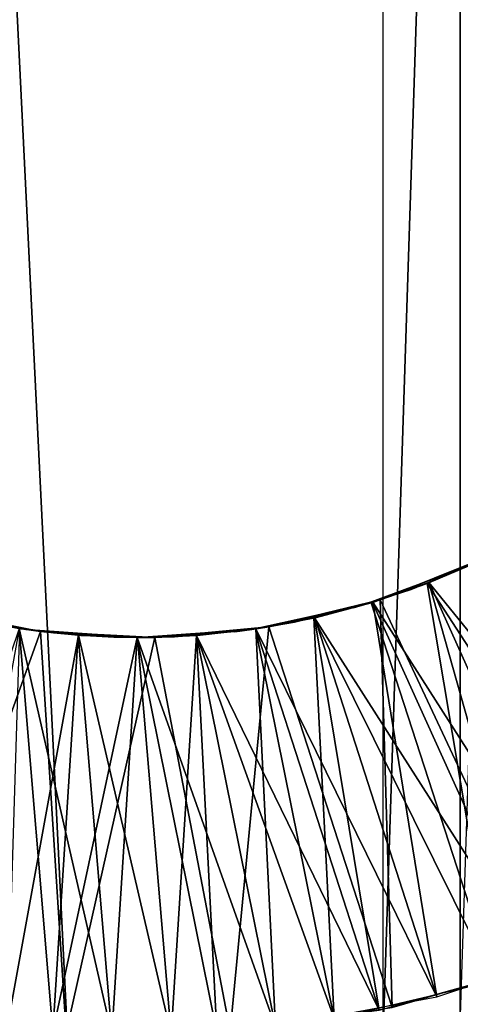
# Model space of a CAD drawing. Header units: millimetres. Extents: x -68 to 68, y 0 to 255.
# Tile 59 of 217: x 19.937 to 20.658, y 15.6 to 17.211. Entities that reach past the tile are written whole.
import ezdxf

# ---------------------------------------------------------------- set-up
doc = ezdxf.new("R2010")
doc.units = ezdxf.units.MM
doc.header["$LTSCALE"] = 41.718519
for name, color, linetype in [('6', 7, 'CONTINUOUS'), ('62', 7, 'CONTINUOUS'), ('63', 7, 'CONTINUOUS'), ('65', 7, 'CONTINUOUS')]:
    doc.layers.add(name, color=color, linetype=linetype)

msp = doc.modelspace()

# ---------------------------------------------------------------- linework, layer by layer
at = {"layer": '6', "color": 7, "linetype": 'Continuous', "true_color": 0xf5f5f5}
for points in [[(20.7666, 0.2869, 62.8613), (19.3025, 30, 64.6812), (19.2176, 0.2869, 63.352), (20.7666, 0.2869, 62.8613)], [(22.4052, 30, 63.6731), (19.3025, 30, 64.6812), (20.7666, 0.2869, 62.8613), (22.4052, 30, 63.6731)]]:
    msp.add_3dface(points, dxfattribs=at)
at = {"layer": '62', "linetype": 'Continuous'}
for points in [[(20.5266, 16.2615, -76.6997), (20.7008, 16.3313, -76.6537), (20.6048, 16.2892, -75.0277), (20.5266, 16.2615, -76.6997)], [(20.5266, 16.2615, -77.048), (20.6924, 16.3272, -78.656), (20.7008, 16.3313, -77.002), (20.5266, 16.2615, -77.048)], [(20.6033, 16.2886, -78.6798), (20.6924, 16.3272, -78.656), (20.5266, 16.2615, -77.048), (20.6033, 16.2886, -78.6798)], [(20.6033, 16.2886, -79.0281), (20.6068, 16.29, -80.6788), (20.6924, 16.3272, -79.0043), (20.6033, 16.2886, -79.0281)], [(20.6048, 16.2892, -75.0277), (20.7008, 16.3313, -76.6537), (20.6938, 16.3279, -75.0039), (20.6048, 16.2892, -75.0277)], [(20.6048, 16.2892, -74.6794), (20.6938, 16.3279, -74.6556), (20.6061, 16.2897, -73.0274), (20.6048, 16.2892, -74.6794)], [(20.6056, 16.2895, -86.6791), (20.6947, 16.3283, -86.6553), (20.6062, 16.2898, -85.0273), (20.6056, 16.2895, -86.6791)], [(20.6056, 16.2895, -87.0275), (20.6083, 16.2906, -88.6784), (20.6947, 16.3283, -87.0037), (20.6056, 16.2895, -87.0275)], [(20.6058, 16.2896, -90.6791), (20.6946, 16.3283, -90.6554), (20.6083, 16.2906, -89.0268), (20.6058, 16.2896, -90.6791)], [(20.6058, 16.2896, -91.0274), (20.6059, 16.2896, -92.6791), (20.6946, 16.3283, -91.0037), (20.6058, 16.2896, -91.0274)], [(20.6059, 16.2896, -92.6791), (20.6947, 16.3283, -92.6553), (20.6946, 16.3283, -91.0037), (20.6059, 16.2896, -92.6791)], [(20.6059, 16.2896, -93.0274), (20.6067, 16.2899, -94.6789), (20.6947, 16.3283, -93.0037), (20.6059, 16.2896, -93.0274)], [(20.6061, 16.2897, -72.679), (20.6951, 16.3285, -72.6552), (20.6074, 16.2902, -71.027), (20.6061, 16.2897, -72.679)], [(20.6061, 16.2897, -73.0274), (20.6938, 16.3279, -74.6556), (20.6951, 16.3285, -73.0036), (20.6061, 16.2897, -73.0274)], [(20.6062, 16.2898, -84.679), (20.6955, 16.3287, -84.6551), (20.6063, 16.2898, -83.0273), (20.6062, 16.2898, -84.679)], [(20.6062, 16.2898, -85.0273), (20.6947, 16.3283, -86.6553), (20.6955, 16.3287, -85.0035), (20.6062, 16.2898, -85.0273)], [(20.6063, 16.2898, -82.679), (20.6956, 16.3287, -82.6551), (20.6068, 16.29, -81.0272), (20.6063, 16.2898, -82.679)], [(20.6063, 16.2898, -83.0273), (20.6955, 16.3287, -84.6551), (20.6956, 16.3287, -83.0034), (20.6063, 16.2898, -83.0273)], [(20.6067, 16.2899, -94.6789), (20.6954, 16.3287, -94.6551), (20.6947, 16.3283, -93.0037), (20.6067, 16.2899, -94.6789)], [(20.6068, 16.29, -80.6788), (20.6963, 16.3291, -80.6549), (20.6924, 16.3272, -79.0043), (20.6068, 16.29, -80.6788)], [(20.6068, 16.29, -81.0272), (20.6956, 16.3287, -82.6551), (20.6963, 16.3291, -81.0032), (20.6068, 16.29, -81.0272)], [(20.6074, 16.2902, -70.6787), (20.6963, 16.3291, -70.6549), (20.6716, 16.3175, -69.1463), (20.6074, 16.2902, -70.6787)], [(20.6074, 16.2902, -71.027), (20.6951, 16.3285, -72.6552), (20.6963, 16.3291, -71.0032), (20.6074, 16.2902, -71.027)], [(20.6083, 16.2906, -88.6784), (20.6972, 16.3295, -88.6547), (20.6947, 16.3283, -87.0037), (20.6083, 16.2906, -88.6784)], [(20.6083, 16.2906, -89.0268), (20.6946, 16.3283, -90.6554), (20.6972, 16.3295, -89.003), (20.6083, 16.2906, -89.0268)], [(20.4978, 16.2527, -69.1463), (20.6074, 16.2902, -70.6787), (20.6716, 16.3175, -69.1463), (20.4978, 16.2527, -69.1463)], [(20.6716, 16.3175, -96.0063), (20.5773, 16.2788, -95.0349), (20.4978, 16.2527, -96.0063), (20.6716, 16.3175, -96.0063)], [(20.6691, 16.3164, -95.0106), (20.5773, 16.2788, -95.0349), (20.6716, 16.3175, -96.0063), (20.6691, 16.3164, -95.0106)], [(20.5158, 16.2581, -70.7025), (20.6074, 16.2902, -70.6787), (20.4978, 16.2527, -69.1463), (20.5158, 16.2581, -70.7025)], [(20.5116, 16.2568, -78.7035), (20.6033, 16.2886, -78.6798), (20.5266, 16.2615, -77.048), (20.5116, 16.2568, -78.7035)], [(20.5116, 16.2568, -79.0519), (20.5143, 16.2576, -80.7028), (20.6033, 16.2886, -79.0281), (20.5116, 16.2568, -79.0519)], [(20.5131, 16.2573, -74.7031), (20.6048, 16.2892, -74.6794), (20.5145, 16.2577, -73.0511), (20.5131, 16.2573, -74.7031)], [(20.5131, 16.2573, -75.0515), (20.5266, 16.2615, -76.6997), (20.6048, 16.2892, -75.0277), (20.5131, 16.2573, -75.0515)], [(20.5135, 16.2574, -86.703), (20.6056, 16.2895, -86.6791), (20.5139, 16.2575, -85.0513), (20.5135, 16.2574, -86.703)], [(20.5135, 16.2574, -87.0514), (20.5164, 16.2583, -88.7023), (20.6056, 16.2895, -87.0275), (20.5135, 16.2574, -87.0514)], [(20.5139, 16.2575, -84.7029), (20.6062, 16.2898, -84.679), (20.514, 16.2575, -83.0512), (20.5139, 16.2575, -84.7029)], [(20.5139, 16.2575, -85.0513), (20.6056, 16.2895, -86.6791), (20.6062, 16.2898, -85.0273), (20.5139, 16.2575, -85.0513)], [(20.514, 16.2575, -82.7029), (20.6063, 16.2898, -82.679), (20.5143, 16.2576, -81.0512), (20.514, 16.2575, -82.7029)], [(20.514, 16.2575, -83.0512), (20.6062, 16.2898, -84.679), (20.6063, 16.2898, -83.0273), (20.514, 16.2575, -83.0512)], [(20.5141, 16.2576, -90.7029), (20.6058, 16.2896, -90.6791), (20.5164, 16.2583, -89.0506), (20.5141, 16.2576, -90.7029)], [(20.5141, 16.2576, -91.0512), (20.5142, 16.2576, -92.7029), (20.6058, 16.2896, -91.0274), (20.5141, 16.2576, -91.0512)], [(20.5142, 16.2576, -92.7029), (20.6059, 16.2896, -92.6791), (20.6058, 16.2896, -91.0274), (20.5142, 16.2576, -92.7029)], [(20.5142, 16.2576, -93.0512), (20.5151, 16.2579, -94.7026), (20.6059, 16.2896, -93.0274), (20.5142, 16.2576, -93.0512)], [(20.5143, 16.2576, -80.7028), (20.6068, 16.29, -80.6788), (20.6033, 16.2886, -79.0281), (20.5143, 16.2576, -80.7028)], [(20.5143, 16.2576, -81.0512), (20.6063, 16.2898, -82.679), (20.6068, 16.29, -81.0272), (20.5143, 16.2576, -81.0512)], [(20.5145, 16.2577, -72.7028), (20.6061, 16.2897, -72.679), (20.5158, 16.2581, -71.0508), (20.5145, 16.2577, -72.7028)], [(20.5145, 16.2577, -73.0511), (20.6048, 16.2892, -74.6794), (20.6061, 16.2897, -73.0274), (20.5145, 16.2577, -73.0511)], [(20.5151, 16.2579, -94.7026), (20.6067, 16.2899, -94.6789), (20.6059, 16.2896, -93.0274), (20.5151, 16.2579, -94.7026)], [(20.5158, 16.2581, -71.0508), (20.6061, 16.2897, -72.679), (20.6074, 16.2902, -71.027), (20.5158, 16.2581, -71.0508)], [(20.5164, 16.2583, -88.7023), (20.6083, 16.2906, -88.6784), (20.6056, 16.2895, -87.0275), (20.5164, 16.2583, -88.7023)], [(20.5164, 16.2583, -89.0506), (20.6058, 16.2896, -90.6791), (20.6083, 16.2906, -89.0268), (20.5164, 16.2583, -89.0506)], [(20.5773, 16.2788, -95.0349), (20.483, 16.2484, -95.0592), (20.4978, 16.2527, -96.0063), (20.5773, 16.2788, -95.0349)], [(20.3445, 16.2176, -76.7456), (20.5266, 16.2615, -76.6997), (20.4195, 16.2323, -75.0752), (20.3445, 16.2176, -76.7456)], [(20.3445, 16.2176, -77.0939), (20.5116, 16.2568, -78.7035), (20.5266, 16.2615, -77.048), (20.3445, 16.2176, -77.0939)], [(20.418, 16.232, -78.7272), (20.5116, 16.2568, -78.7035), (20.3445, 16.2176, -77.0939), (20.418, 16.232, -78.7272)], [(20.418, 16.232, -79.0756), (20.4194, 16.2323, -80.7269), (20.5116, 16.2568, -79.0519), (20.418, 16.232, -79.0756)], [(20.419, 16.2322, -86.727), (20.5135, 16.2574, -86.703), (20.4192, 16.2322, -85.0753), (20.419, 16.2322, -86.727)], [(20.419, 16.2322, -87.0753), (20.4219, 16.2328, -88.7263), (20.5135, 16.2574, -87.0514), (20.419, 16.2322, -87.0753)], [(20.4192, 16.2322, -82.7269), (20.514, 16.2575, -82.7029), (20.4194, 16.2323, -81.0752), (20.4192, 16.2322, -82.7269)], [(20.4192, 16.2322, -84.7269), (20.5139, 16.2575, -84.7029), (20.4192, 16.2322, -83.0753), (20.4192, 16.2322, -84.7269)], [(20.4192, 16.2322, -83.0753), (20.5139, 16.2575, -84.7029), (20.514, 16.2575, -83.0512), (20.4192, 16.2322, -83.0753)], [(20.4192, 16.2322, -85.0753), (20.5135, 16.2574, -86.703), (20.5139, 16.2575, -85.0513), (20.4192, 16.2322, -85.0753)], [(20.4194, 16.2323, -80.7269), (20.5143, 16.2576, -80.7028), (20.5116, 16.2568, -79.0519), (20.4194, 16.2323, -80.7269)], [(20.4194, 16.2323, -81.0752), (20.514, 16.2575, -82.7029), (20.5143, 16.2576, -81.0512), (20.4194, 16.2323, -81.0752)], [(20.4195, 16.2323, -75.0752), (20.5266, 16.2615, -76.6997), (20.5131, 16.2573, -75.0515), (20.4195, 16.2323, -75.0752)], [(20.4195, 16.2323, -74.7269), (20.5131, 16.2573, -74.7031), (20.4209, 16.2326, -73.0748), (20.4195, 16.2323, -74.7269)], [(20.4198, 16.2324, -90.7268), (20.5141, 16.2576, -90.7029), (20.4219, 16.2328, -89.0746), (20.4198, 16.2324, -90.7268)], [(20.4198, 16.2324, -91.0751), (20.42, 16.2324, -92.7267), (20.5141, 16.2576, -91.0512), (20.4198, 16.2324, -91.0751)], [(20.42, 16.2324, -92.7267), (20.5142, 16.2576, -92.7029), (20.5141, 16.2576, -91.0512), (20.42, 16.2324, -92.7267)], [(20.42, 16.2324, -93.0751), (20.4211, 16.2327, -94.7265), (20.5142, 16.2576, -93.0512), (20.42, 16.2324, -93.0751)], [(20.4209, 16.2326, -72.7265), (20.5145, 16.2577, -72.7028), (20.4223, 16.2329, -71.0745), (20.4209, 16.2326, -72.7265)], [(20.4209, 16.2326, -73.0748), (20.5131, 16.2573, -74.7031), (20.5145, 16.2577, -73.0511), (20.4209, 16.2326, -73.0748)], [(20.4211, 16.2327, -94.7265), (20.5151, 16.2579, -94.7026), (20.5142, 16.2576, -93.0512), (20.4211, 16.2327, -94.7265)], [(20.4219, 16.2328, -88.7263), (20.5164, 16.2583, -88.7023), (20.5135, 16.2574, -87.0514), (20.4219, 16.2328, -88.7263)], [(20.4219, 16.2328, -89.0746), (20.5141, 16.2576, -90.7029), (20.5164, 16.2583, -89.0506), (20.4219, 16.2328, -89.0746)], [(20.4223, 16.2329, -70.7262), (20.5158, 16.2581, -70.7025), (20.4978, 16.2527, -69.1463), (20.4223, 16.2329, -70.7262)], [(20.4223, 16.2329, -71.0745), (20.5145, 16.2577, -72.7028), (20.5158, 16.2581, -71.0508), (20.4223, 16.2329, -71.0745)], [(19.8433, 16.2324, -70.8691), (19.9396, 16.2142, -70.8451), (19.7658, 16.2525, -69.2371), (19.8433, 16.2324, -70.8691)], [(19.7658, 16.2525, -69.2371), (19.9396, 16.2142, -70.8451), (19.9468, 16.2132, -69.1917), (19.7658, 16.2525, -69.2371)], [(19.7855, 16.2469, -76.8837), (19.9705, 16.21, -76.8375), (19.8417, 16.2327, -75.2179), (19.7855, 16.2469, -76.8837)], [(19.7855, 16.2469, -77.2321), (19.9363, 16.2147, -78.8459), (19.9705, 16.21, -77.1858), (19.7855, 16.2469, -77.2321)], [(20.3165, 16.2132, -69.1463), (20.4223, 16.2329, -70.7262), (20.4978, 16.2527, -69.1463), (20.3165, 16.2132, -69.1463)], [(20.4978, 16.2527, -96.0063), (20.3865, 16.2253, -95.0835), (20.3165, 16.2132, -96.0063), (20.4978, 16.2527, -96.0063)], [(20.483, 16.2484, -95.0592), (20.3865, 16.2253, -95.0835), (20.4978, 16.2527, -96.0063), (20.483, 16.2484, -95.0592)], [(19.8413, 16.2328, -96.0063), (19.9371, 16.2146, -96.0063), (19.8936, 16.222, -95.2049), (19.8413, 16.2328, -96.0063)], [(19.8416, 16.2327, -90.8696), (19.9368, 16.2147, -90.8458), (19.8429, 16.2324, -89.2176), (19.8416, 16.2327, -90.8696)], [(19.8416, 16.2327, -91.2179), (19.8417, 16.2327, -92.8695), (19.9368, 16.2147, -91.1942), (19.8416, 16.2327, -91.2179)], [(19.8417, 16.2327, -74.8695), (19.9375, 16.2146, -74.8456), (19.8425, 16.2325, -73.2177), (19.8417, 16.2327, -74.8695)], [(19.8417, 16.2327, -75.2179), (19.9705, 16.21, -76.8375), (19.9375, 16.2146, -75.194), (19.8417, 16.2327, -75.2179)], [(19.8417, 16.2327, -92.8695), (19.937, 16.2146, -92.8458), (19.9368, 16.2147, -91.1942), (19.8417, 16.2327, -92.8695)], [(19.8417, 16.2327, -93.2179), (19.8428, 16.2325, -94.8692), (19.937, 16.2146, -93.1941), (19.8417, 16.2327, -93.2179)], [(19.8425, 16.2325, -72.8693), (19.9386, 16.2144, -72.8454), (19.8433, 16.2324, -71.2175), (19.8425, 16.2325, -72.8693)], [(19.8425, 16.2325, -73.2177), (19.9375, 16.2146, -74.8456), (19.9386, 16.2144, -73.1937), (19.8425, 16.2325, -73.2177)], [(19.8428, 16.2325, -94.8692), (19.9382, 16.2145, -94.8455), (19.937, 16.2146, -93.1941), (19.8428, 16.2325, -94.8692)], [(19.8429, 16.2324, -88.8692), (19.9383, 16.2144, -88.8455), (19.9358, 16.2148, -87.1944), (19.8429, 16.2324, -88.8692)], [(19.8429, 16.2324, -89.2176), (19.9368, 16.2147, -90.8458), (19.9383, 16.2144, -89.1938), (19.8429, 16.2324, -89.2176)], [(19.8433, 16.2324, -71.2175), (19.9386, 16.2144, -72.8454), (19.9396, 16.2142, -71.1935), (19.8433, 16.2324, -71.2175)], [(20.3865, 16.2253, -95.0835), (20.2886, 16.2095, -95.1077), (20.3165, 16.2132, -96.0063), (20.3865, 16.2253, -95.0835)], [(20.327, 16.2148, -70.7499), (20.4223, 16.2329, -70.7262), (20.3165, 16.2132, -69.1463), (20.327, 16.2148, -70.7499)], [(20.3227, 16.2141, -78.751), (20.418, 16.232, -78.7272), (20.3445, 16.2176, -77.0939), (20.3227, 16.2141, -78.751)], [(20.3227, 16.2141, -79.0993), (20.3231, 16.2142, -80.7509), (20.418, 16.232, -79.0756), (20.3227, 16.2141, -79.0993)], [(20.3228, 16.2142, -86.751), (20.419, 16.2322, -86.727), (20.3229, 16.2142, -85.0993), (20.3228, 16.2142, -86.751)], [(20.3228, 16.2142, -87.0993), (20.3258, 16.2146, -88.7502), (20.419, 16.2322, -87.0753), (20.3228, 16.2142, -87.0993)], [(20.3229, 16.2142, -82.7509), (20.4192, 16.2322, -82.7269), (20.3231, 16.2142, -81.0992), (20.3229, 16.2142, -82.7509)], [(20.3229, 16.2142, -84.7509), (20.4192, 16.2322, -84.7269), (20.3229, 16.2142, -83.0993), (20.3229, 16.2142, -84.7509)], [(20.3229, 16.2142, -83.0993), (20.4192, 16.2322, -84.7269), (20.4192, 16.2322, -83.0753), (20.3229, 16.2142, -83.0993)], [(20.3229, 16.2142, -85.0993), (20.419, 16.2322, -86.727), (20.4192, 16.2322, -85.0753), (20.3229, 16.2142, -85.0993)], [(20.3231, 16.2142, -80.7509), (20.4194, 16.2323, -80.7269), (20.418, 16.232, -79.0756), (20.3231, 16.2142, -80.7509)], [(20.3231, 16.2142, -81.0992), (20.4192, 16.2322, -82.7269), (20.4194, 16.2323, -81.0752), (20.3231, 16.2142, -81.0992)], [(20.3239, 16.2143, -90.7507), (20.4198, 16.2324, -90.7268), (20.3258, 16.2146, -89.0986), (20.3239, 16.2143, -90.7507)], [(20.3239, 16.2143, -91.099), (20.3241, 16.2143, -92.7506), (20.4198, 16.2324, -91.0751), (20.3239, 16.2143, -91.099)], [(20.3241, 16.2143, -92.7506), (20.42, 16.2324, -92.7267), (20.4198, 16.2324, -91.0751), (20.3241, 16.2143, -92.7506)], [(20.3241, 16.2143, -93.099), (20.3253, 16.2145, -94.7503), (20.42, 16.2324, -93.0751), (20.3241, 16.2143, -93.099)], [(20.3242, 16.2144, -74.7506), (20.4195, 16.2323, -74.7269), (20.3256, 16.2146, -73.0986), (20.3242, 16.2144, -74.7506)], [(20.3242, 16.2144, -75.0989), (20.3445, 16.2176, -76.7456), (20.4195, 16.2323, -75.0752), (20.3242, 16.2144, -75.0989)], [(20.3253, 16.2145, -94.7503), (20.4211, 16.2327, -94.7265), (20.42, 16.2324, -93.0751), (20.3253, 16.2145, -94.7503)], [(20.3256, 16.2146, -72.7503), (20.4209, 16.2326, -72.7265), (20.327, 16.2148, -71.0983), (20.3256, 16.2146, -72.7503)], [(20.3256, 16.2146, -73.0986), (20.4195, 16.2323, -74.7269), (20.4209, 16.2326, -73.0748), (20.3256, 16.2146, -73.0986)], [(20.3258, 16.2146, -88.7502), (20.4219, 16.2328, -88.7263), (20.419, 16.2322, -87.0753), (20.3258, 16.2146, -88.7502)], [(20.3258, 16.2146, -89.0986), (20.4198, 16.2324, -90.7268), (20.4219, 16.2328, -89.0746), (20.3258, 16.2146, -89.0986)], [(20.327, 16.2148, -71.0983), (20.4209, 16.2326, -72.7265), (20.4223, 16.2329, -71.0745), (20.327, 16.2148, -71.0983)], [(19.8936, 16.222, -95.2049), (19.9371, 16.2146, -96.0063), (19.9917, 16.2075, -95.1806), (19.8936, 16.222, -95.2049)], [(19.9358, 16.2148, -86.8461), (20.032, 16.2038, -86.8224), (19.9359, 16.2148, -85.1944), (19.9358, 16.2148, -86.8461)], [(19.9358, 16.2148, -87.1944), (19.9383, 16.2144, -88.8455), (20.032, 16.2038, -87.1707), (19.9358, 16.2148, -87.1944)], [(19.9359, 16.2148, -80.846), (20.0321, 16.2038, -80.8223), (19.9363, 16.2147, -79.1943), (19.9359, 16.2148, -80.846)], [(19.9359, 16.2148, -82.846), (20.032, 16.2038, -82.8223), (19.9359, 16.2148, -81.1944), (19.9359, 16.2148, -82.846)], [(19.9359, 16.2148, -81.1944), (20.032, 16.2038, -82.8223), (20.0321, 16.2038, -81.1707), (19.9359, 16.2148, -81.1944)], [(19.9359, 16.2148, -84.8461), (20.032, 16.2038, -84.8223), (19.9359, 16.2148, -83.1944), (19.9359, 16.2148, -84.8461)], [(19.9359, 16.2148, -83.1944), (20.032, 16.2038, -84.8223), (20.032, 16.2038, -83.1707), (19.9359, 16.2148, -83.1944)], [(19.9359, 16.2148, -85.1944), (20.032, 16.2038, -86.8224), (20.032, 16.2038, -85.1707), (19.9359, 16.2148, -85.1944)], [(19.9363, 16.2147, -78.8459), (20.0326, 16.2038, -78.8222), (19.9705, 16.21, -77.1858), (19.9363, 16.2147, -78.8459)], [(19.9363, 16.2147, -79.1943), (20.0321, 16.2038, -80.8223), (20.0326, 16.2038, -79.1705), (19.9363, 16.2147, -79.1943)], [(19.9368, 16.2147, -90.8458), (20.0332, 16.2037, -90.8221), (19.9383, 16.2144, -89.1938), (19.9368, 16.2147, -90.8458)], [(19.9368, 16.2147, -91.1942), (19.937, 16.2146, -92.8458), (20.0332, 16.2037, -91.1704), (19.9368, 16.2147, -91.1942)], [(19.937, 16.2146, -92.8458), (20.0334, 16.2037, -92.822), (20.0332, 16.2037, -91.1704), (19.937, 16.2146, -92.8458)], [(19.937, 16.2146, -93.1941), (19.9382, 16.2145, -94.8455), (20.0334, 16.2037, -93.1703), (19.937, 16.2146, -93.1941)], [(19.9371, 16.2146, -96.0063), (20.0341, 16.2037, -96.0063), (19.9917, 16.2075, -95.1806), (19.9371, 16.2146, -96.0063)], [(19.9375, 16.2146, -74.8456), (20.0341, 16.2037, -74.8218), (19.9386, 16.2144, -73.1937), (19.9375, 16.2146, -74.8456)], [(19.9375, 16.2146, -75.194), (19.9705, 16.21, -76.8375), (20.0341, 16.2037, -75.1702), (19.9375, 16.2146, -75.194)], [(19.9382, 16.2145, -94.8455), (20.0347, 16.2036, -94.8217), (20.0334, 16.2037, -93.1703), (19.9382, 16.2145, -94.8455)], [(19.9383, 16.2144, -88.8455), (20.0347, 16.2036, -88.8217), (20.032, 16.2038, -87.1707), (19.9383, 16.2144, -88.8455)], [(19.9383, 16.2144, -89.1938), (20.0332, 16.2037, -90.8221), (20.0347, 16.2036, -89.17), (19.9383, 16.2144, -89.1938)], [(19.9386, 16.2144, -72.8454), (20.0354, 16.2036, -72.8215), (19.9396, 16.2142, -71.1935), (19.9386, 16.2144, -72.8454)], [(19.9386, 16.2144, -73.1937), (20.0341, 16.2037, -74.8218), (20.0354, 16.2036, -73.1698), (19.9386, 16.2144, -73.1937)], [(19.9396, 16.2142, -70.8451), (20.0367, 16.2035, -70.8212), (19.9468, 16.2132, -69.1917), (19.9396, 16.2142, -70.8451)], [(19.9396, 16.2142, -71.1935), (20.0354, 16.2036, -72.8215), (20.0367, 16.2035, -71.1695), (19.9396, 16.2142, -71.1935)], [(19.9468, 16.2132, -69.1917), (20.0367, 16.2035, -70.8212), (20.1315, 16.2, -69.1463), (19.9468, 16.2132, -69.1917)], [(19.9705, 16.21, -76.8375), (20.1577, 16.2003, -76.7916), (20.0341, 16.2037, -75.1702), (19.9705, 16.21, -76.8375)], [(20.0326, 16.2038, -78.8222), (20.1294, 16.2, -78.7985), (19.9705, 16.21, -77.1858), (20.0326, 16.2038, -78.8222)], [(19.9705, 16.21, -77.1858), (20.1294, 16.2, -78.7985), (20.1577, 16.2003, -77.1399), (19.9705, 16.21, -77.1858)], [(19.9917, 16.2075, -95.1806), (20.0341, 16.2037, -96.0063), (20.0906, 16.2006, -95.1563), (19.9917, 16.2075, -95.1806)], [(20.1315, 16.2, -69.1463), (20.2305, 16.2038, -70.7737), (20.3165, 16.2132, -69.1463), (20.1315, 16.2, -69.1463)], [(20.1898, 16.2013, -95.132), (20.1315, 16.2, -96.0063), (20.3165, 16.2132, -96.0063), (20.1898, 16.2013, -95.132)], [(20.1577, 16.2003, -76.7916), (20.3445, 16.2176, -76.7456), (20.2277, 16.2036, -75.1227), (20.1577, 16.2003, -76.7916)], [(20.1577, 16.2003, -77.1399), (20.3227, 16.2141, -78.751), (20.3445, 16.2176, -77.0939), (20.1577, 16.2003, -77.1399)], [(20.2261, 16.2034, -78.7748), (20.3227, 16.2141, -78.751), (20.1577, 16.2003, -77.1399), (20.2261, 16.2034, -78.7748)], [(20.2886, 16.2095, -95.1077), (20.1898, 16.2013, -95.132), (20.3165, 16.2132, -96.0063), (20.2886, 16.2095, -95.1077)], [(20.2258, 16.2034, -82.7749), (20.3229, 16.2142, -82.7509), (20.2259, 16.2034, -81.1232), (20.2258, 16.2034, -82.7749)], [(20.2258, 16.2034, -84.7749), (20.3229, 16.2142, -84.7509), (20.2258, 16.2034, -83.1232), (20.2258, 16.2034, -84.7749)], [(20.2258, 16.2034, -83.1232), (20.3229, 16.2142, -84.7509), (20.3229, 16.2142, -83.0993), (20.2258, 16.2034, -83.1232)], [(20.2258, 16.2034, -86.7749), (20.3228, 16.2142, -86.751), (20.2258, 16.2034, -85.1232), (20.2258, 16.2034, -86.7749)], [(20.2258, 16.2034, -85.1232), (20.3228, 16.2142, -86.751), (20.3229, 16.2142, -85.0993), (20.2258, 16.2034, -85.1232)], [(20.2258, 16.2034, -87.1232), (20.2287, 16.2036, -88.7741), (20.3228, 16.2142, -87.0993), (20.2258, 16.2034, -87.1232)], [(20.2259, 16.2034, -80.7748), (20.3231, 16.2142, -80.7509), (20.2261, 16.2034, -79.1231), (20.2259, 16.2034, -80.7748)], [(20.2259, 16.2034, -81.1232), (20.3229, 16.2142, -82.7509), (20.3231, 16.2142, -81.0992), (20.2259, 16.2034, -81.1232)], [(20.2261, 16.2034, -79.1231), (20.3231, 16.2142, -80.7509), (20.3227, 16.2141, -79.0993), (20.2261, 16.2034, -79.1231)], [(20.227, 16.2035, -90.7746), (20.3239, 16.2143, -90.7507), (20.2287, 16.2036, -89.1225), (20.227, 16.2035, -90.7746)], [(20.227, 16.2035, -91.1229), (20.2272, 16.2035, -92.7745), (20.3239, 16.2143, -91.099), (20.227, 16.2035, -91.1229)], [(20.2272, 16.2035, -92.7745), (20.3241, 16.2143, -92.7506), (20.3239, 16.2143, -91.099), (20.2272, 16.2035, -92.7745)], [(20.2272, 16.2035, -93.1228), (20.2285, 16.2036, -94.7742), (20.3241, 16.2143, -93.099), (20.2272, 16.2035, -93.1228)], [(20.2277, 16.2036, -75.1227), (20.3445, 16.2176, -76.7456), (20.3242, 16.2144, -75.0989), (20.2277, 16.2036, -75.1227)], [(20.2277, 16.2036, -74.7744), (20.3242, 16.2144, -74.7506), (20.2291, 16.2037, -73.1224), (20.2277, 16.2036, -74.7744)], [(20.2285, 16.2036, -94.7742), (20.3253, 16.2145, -94.7503), (20.3241, 16.2143, -93.099), (20.2285, 16.2036, -94.7742)], [(20.2287, 16.2036, -88.7741), (20.3258, 16.2146, -88.7502), (20.3228, 16.2142, -87.0993), (20.2287, 16.2036, -88.7741)], [(20.2287, 16.2036, -89.1225), (20.3239, 16.2143, -90.7507), (20.3258, 16.2146, -89.0986), (20.2287, 16.2036, -89.1225)], [(20.2291, 16.2037, -72.7741), (20.3256, 16.2146, -72.7503), (20.2305, 16.2038, -71.122), (20.2291, 16.2037, -72.7741)], [(20.2291, 16.2037, -73.1224), (20.3242, 16.2144, -74.7506), (20.3256, 16.2146, -73.0986), (20.2291, 16.2037, -73.1224)], [(20.2305, 16.2038, -70.7737), (20.327, 16.2148, -70.7499), (20.3165, 16.2132, -69.1463), (20.2305, 16.2038, -70.7737)], [(20.2305, 16.2038, -71.122), (20.3256, 16.2146, -72.7503), (20.327, 16.2148, -71.0983), (20.2305, 16.2038, -71.122)], [(20.032, 16.2038, -82.8223), (20.1288, 16.2, -82.7986), (20.0321, 16.2038, -81.1707), (20.032, 16.2038, -82.8223)], [(20.032, 16.2038, -84.8223), (20.1288, 16.2, -84.7986), (20.032, 16.2038, -83.1707), (20.032, 16.2038, -84.8223)], [(20.032, 16.2038, -83.1707), (20.1288, 16.2, -84.7986), (20.1288, 16.2, -83.147), (20.032, 16.2038, -83.1707)], [(20.032, 16.2038, -86.8224), (20.1288, 16.2, -86.7986), (20.032, 16.2038, -85.1707), (20.032, 16.2038, -86.8224)], [(20.032, 16.2038, -85.1707), (20.1288, 16.2, -86.7986), (20.1288, 16.2, -85.147), (20.032, 16.2038, -85.1707)], [(20.032, 16.2038, -87.1707), (20.0347, 16.2036, -88.8217), (20.1288, 16.2, -87.147), (20.032, 16.2038, -87.1707)], [(20.0321, 16.2038, -80.8223), (20.1289, 16.2, -80.7986), (20.0326, 16.2038, -79.1705), (20.0321, 16.2038, -80.8223)], [(20.0321, 16.2038, -81.1707), (20.1288, 16.2, -82.7986), (20.1289, 16.2, -81.1469), (20.0321, 16.2038, -81.1707)], [(20.0326, 16.2038, -79.1705), (20.1289, 16.2, -80.7986), (20.1294, 16.2, -79.1468), (20.0326, 16.2038, -79.1705)], [(20.0332, 16.2037, -90.8221), (20.13, 16.2, -90.7983), (20.0347, 16.2036, -89.17), (20.0332, 16.2037, -90.8221)], [(20.0332, 16.2037, -91.1704), (20.0334, 16.2037, -92.822), (20.13, 16.2, -91.1467), (20.0332, 16.2037, -91.1704)], [(20.0334, 16.2037, -92.822), (20.1303, 16.2, -92.7983), (20.13, 16.2, -91.1467), (20.0334, 16.2037, -92.822)], [(20.0334, 16.2037, -93.1703), (20.0347, 16.2036, -94.8217), (20.1303, 16.2, -93.1466), (20.0334, 16.2037, -93.1703)], [(20.0341, 16.2037, -74.8218), (20.1309, 16.2, -74.7981), (20.0354, 16.2036, -73.1698), (20.0341, 16.2037, -74.8218)], [(20.0341, 16.2037, -75.1702), (20.1577, 16.2003, -76.7916), (20.1309, 16.2, -75.1464), (20.0341, 16.2037, -75.1702)], [(20.0341, 16.2037, -96.0063), (20.1315, 16.2, -96.0063), (20.0906, 16.2006, -95.1563), (20.0341, 16.2037, -96.0063)], [(20.0347, 16.2036, -88.8217), (20.1316, 16.2, -88.7979), (20.1288, 16.2, -87.147), (20.0347, 16.2036, -88.8217)], [(20.0347, 16.2036, -89.17), (20.13, 16.2, -90.7983), (20.1316, 16.2, -89.1463), (20.0347, 16.2036, -89.17)], [(20.0347, 16.2036, -94.8217), (20.1316, 16.2, -94.798), (20.1303, 16.2, -93.1466), (20.0347, 16.2036, -94.8217)], [(20.0354, 16.2036, -72.8215), (20.1323, 16.2, -72.7978), (20.0367, 16.2035, -71.1695), (20.0354, 16.2036, -72.8215)], [(20.0354, 16.2036, -73.1698), (20.1309, 16.2, -74.7981), (20.1323, 16.2, -73.1461), (20.0354, 16.2036, -73.1698)], [(20.0367, 16.2035, -70.8212), (20.1337, 16.2, -70.7974), (20.1315, 16.2, -69.1463), (20.0367, 16.2035, -70.8212)], [(20.0367, 16.2035, -71.1695), (20.1323, 16.2, -72.7978), (20.1337, 16.2, -71.1458), (20.0367, 16.2035, -71.1695)], [(20.0906, 16.2006, -95.1563), (20.1315, 16.2, -96.0063), (20.1898, 16.2013, -95.132), (20.0906, 16.2006, -95.1563)], [(20.1288, 16.2, -82.7986), (20.2258, 16.2034, -82.7749), (20.1289, 16.2, -81.1469), (20.1288, 16.2, -82.7986)], [(20.1288, 16.2, -84.7986), (20.2258, 16.2034, -84.7749), (20.1288, 16.2, -83.147), (20.1288, 16.2, -84.7986)], [(20.1288, 16.2, -83.147), (20.2258, 16.2034, -84.7749), (20.2258, 16.2034, -83.1232), (20.1288, 16.2, -83.147)], [(20.1288, 16.2, -86.7986), (20.2258, 16.2034, -86.7749), (20.1288, 16.2, -85.147), (20.1288, 16.2, -86.7986)], [(20.1288, 16.2, -85.147), (20.2258, 16.2034, -86.7749), (20.2258, 16.2034, -85.1232), (20.1288, 16.2, -85.147)], [(20.1288, 16.2, -87.147), (20.1316, 16.2, -88.7979), (20.2258, 16.2034, -87.1232), (20.1288, 16.2, -87.147)], [(20.1289, 16.2, -80.7986), (20.2259, 16.2034, -80.7748), (20.1294, 16.2, -79.1468), (20.1289, 16.2, -80.7986)], [(20.1289, 16.2, -81.1469), (20.2258, 16.2034, -82.7749), (20.2259, 16.2034, -81.1232), (20.1289, 16.2, -81.1469)], [(20.1294, 16.2, -78.7985), (20.2261, 16.2034, -78.7748), (20.1577, 16.2003, -77.1399), (20.1294, 16.2, -78.7985)], [(20.1294, 16.2, -79.1468), (20.2259, 16.2034, -80.7748), (20.2261, 16.2034, -79.1231), (20.1294, 16.2, -79.1468)], [(20.13, 16.2, -90.7983), (20.227, 16.2035, -90.7746), (20.1316, 16.2, -89.1463), (20.13, 16.2, -90.7983)], [(20.13, 16.2, -91.1467), (20.1303, 16.2, -92.7983), (20.227, 16.2035, -91.1229), (20.13, 16.2, -91.1467)], [(20.1303, 16.2, -92.7983), (20.2272, 16.2035, -92.7745), (20.227, 16.2035, -91.1229), (20.1303, 16.2, -92.7983)], [(20.1303, 16.2, -93.1466), (20.1316, 16.2, -94.798), (20.2272, 16.2035, -93.1228), (20.1303, 16.2, -93.1466)], [(20.1309, 16.2, -74.7981), (20.2277, 16.2036, -74.7744), (20.1323, 16.2, -73.1461), (20.1309, 16.2, -74.7981)], [(20.1309, 16.2, -75.1464), (20.1577, 16.2003, -76.7916), (20.2277, 16.2036, -75.1227), (20.1309, 16.2, -75.1464)], [(20.1337, 16.2, -70.7974), (20.2305, 16.2038, -70.7737), (20.1315, 16.2, -69.1463), (20.1337, 16.2, -70.7974)], [(20.1316, 16.2, -88.7979), (20.2287, 16.2036, -88.7741), (20.2258, 16.2034, -87.1232), (20.1316, 16.2, -88.7979)], [(20.1316, 16.2, -89.1463), (20.227, 16.2035, -90.7746), (20.2287, 16.2036, -89.1225), (20.1316, 16.2, -89.1463)], [(20.1316, 16.2, -94.798), (20.2285, 16.2036, -94.7742), (20.2272, 16.2035, -93.1228), (20.1316, 16.2, -94.798)], [(20.1323, 16.2, -72.7978), (20.2291, 16.2037, -72.7741), (20.1337, 16.2, -71.1458), (20.1323, 16.2, -72.7978)], [(20.1323, 16.2, -73.1461), (20.2277, 16.2036, -74.7744), (20.2291, 16.2037, -73.1224), (20.1323, 16.2, -73.1461)], [(20.1337, 16.2, -71.1458), (20.2291, 16.2037, -72.7741), (20.2305, 16.2038, -71.122), (20.1337, 16.2, -71.1458)]]:
    msp.add_3dface(points, dxfattribs=at)
at = {"layer": '63', "linetype": 'Continuous'}
for points in [[(20.7008, 16.3313, -76.6537), (20.5266, 16.2615, -76.6997), (20.804, 15.6696, -76.8601), (20.7008, 16.3313, -76.6537)], [(20.6924, 16.3272, -78.656), (20.6033, 16.2886, -78.6798), (20.9623, 15.7358, -78.832), (20.6924, 16.3272, -78.656)], [(20.6956, 16.3287, -82.6551), (20.6063, 16.2898, -82.679), (21.0293, 15.769, -82.8198), (20.6956, 16.3287, -82.6551)], [(20.6963, 16.3291, -80.6549), (20.6068, 16.29, -80.6788), (20.8737, 15.6968, -80.8478), (20.6963, 16.3291, -80.6549)], [(20.6033, 16.2886, -78.6798), (20.5116, 16.2568, -78.7035), (20.7123, 15.6385, -78.8759), (20.6033, 16.2886, -78.6798)], [(20.6063, 16.2898, -82.679), (20.514, 16.2575, -82.7029), (20.7833, 15.6621, -82.8637), (20.6063, 16.2898, -82.679)], [(20.6068, 16.29, -80.6788), (20.5143, 16.2576, -80.7028), (20.8737, 15.6968, -80.8478), (20.6068, 16.29, -80.6788)], [(20.9623, 15.7358, -78.832), (20.6033, 16.2886, -78.6798), (20.7123, 15.6385, -78.8759), (20.9623, 15.7358, -78.832)], [(21.0293, 15.769, -82.8198), (20.6063, 16.2898, -82.679), (20.7833, 15.6621, -82.8637), (21.0293, 15.769, -82.8198)], [(20.5266, 16.2615, -76.6997), (20.3445, 16.2176, -76.7456), (20.5464, 15.5946, -76.9039), (20.5266, 16.2615, -76.6997)], [(20.5116, 16.2568, -78.7035), (20.418, 16.232, -78.7272), (20.7123, 15.6385, -78.8759), (20.5116, 16.2568, -78.7035)], [(20.514, 16.2575, -82.7029), (20.4192, 16.2322, -82.7269), (20.7833, 15.6621, -82.8637), (20.514, 16.2575, -82.7029)], [(20.5143, 16.2576, -80.7028), (20.4194, 16.2323, -80.7269), (20.6192, 15.612, -80.8917), (20.5143, 16.2576, -80.7028)], [(20.8737, 15.6968, -80.8478), (20.5143, 16.2576, -80.7028), (20.6192, 15.612, -80.8917), (20.8737, 15.6968, -80.8478)], [(20.804, 15.6696, -76.8601), (20.5266, 16.2615, -76.6997), (20.5464, 15.5946, -76.9039), (20.804, 15.6696, -76.8601)], [(19.9705, 16.21, -76.8375), (19.7855, 16.2469, -76.8837), (19.7468, 15.5883, -77.0353), (19.9705, 16.21, -76.8375)], [(20.418, 16.232, -78.7272), (20.3227, 16.2141, -78.751), (20.4513, 15.5764, -78.9197), (20.418, 16.232, -78.7272)], [(20.4192, 16.2322, -82.7269), (20.3229, 16.2142, -82.7509), (20.5249, 15.5901, -82.9075), (20.4192, 16.2322, -82.7269)], [(20.4194, 16.2323, -80.7269), (20.3231, 16.2142, -80.7509), (20.6192, 15.612, -80.8917), (20.4194, 16.2323, -80.7269)], [(20.7123, 15.6385, -78.8759), (20.418, 16.232, -78.7272), (20.4513, 15.5764, -78.9197), (20.7123, 15.6385, -78.8759)], [(20.7833, 15.6621, -82.8637), (20.4192, 16.2322, -82.7269), (20.5249, 15.5901, -82.9075), (20.7833, 15.6621, -82.8637)], [(19.9908, 15.5551, -82.9951), (19.9359, 16.2148, -82.846), (19.7252, 15.5928, -83.0389), (19.9908, 15.5551, -82.9951)], [(20.0128, 15.5536, -76.9915), (19.9705, 16.21, -76.8375), (19.7468, 15.5883, -77.0353), (20.0128, 15.5536, -76.9915)], [(20.0875, 15.5505, -80.9793), (19.9359, 16.2148, -80.846), (19.8204, 15.575, -81.0231), (20.0875, 15.5505, -80.9793)], [(20.0326, 16.2038, -78.8222), (19.9363, 16.2147, -78.8459), (19.9163, 15.5619, -79.0073), (20.0326, 16.2038, -78.8222)], [(20.0321, 16.2038, -80.8223), (19.9359, 16.2148, -80.846), (20.0875, 15.5505, -80.9793), (20.0321, 16.2038, -80.8223)], [(20.032, 16.2038, -82.8223), (19.9359, 16.2148, -82.846), (19.9908, 15.5551, -82.9951), (20.032, 16.2038, -82.8223)], [(20.1577, 16.2003, -76.7916), (19.9705, 16.21, -76.8375), (20.0128, 15.5536, -76.9915), (20.1577, 16.2003, -76.7916)], [(20.3445, 16.2176, -76.7456), (20.1577, 16.2003, -76.7916), (20.281, 15.5557, -76.9477), (20.3445, 16.2176, -76.7456)], [(20.3229, 16.2142, -82.7509), (20.2258, 16.2034, -82.7749), (20.5249, 15.5901, -82.9075), (20.3229, 16.2142, -82.7509)], [(20.3231, 16.2142, -80.7509), (20.2259, 16.2034, -80.7748), (20.3555, 15.5629, -80.9355), (20.3231, 16.2142, -80.7509)], [(20.3227, 16.2141, -78.751), (20.2261, 16.2034, -78.7748), (20.4513, 15.5764, -78.9197), (20.3227, 16.2141, -78.751)], [(20.5464, 15.5946, -76.9039), (20.3445, 16.2176, -76.7456), (20.281, 15.5557, -76.9477), (20.5464, 15.5946, -76.9039)], [(20.6192, 15.612, -80.8917), (20.3231, 16.2142, -80.7509), (20.3555, 15.5629, -80.9355), (20.6192, 15.612, -80.8917)], [(20.1843, 15.5507, -78.9635), (20.0326, 16.2038, -78.8222), (19.9163, 15.5619, -79.0073), (20.1843, 15.5507, -78.9635)], [(20.1288, 16.2, -82.7986), (20.032, 16.2038, -82.8223), (19.9908, 15.5551, -82.9951), (20.1288, 16.2, -82.7986)], [(20.2591, 15.5542, -82.9513), (20.1288, 16.2, -82.7986), (19.9908, 15.5551, -82.9951), (20.2591, 15.5542, -82.9513)], [(20.281, 15.5557, -76.9477), (20.1577, 16.2003, -76.7916), (20.0128, 15.5536, -76.9915), (20.281, 15.5557, -76.9477)], [(20.1289, 16.2, -80.7986), (20.0321, 16.2038, -80.8223), (20.0875, 15.5505, -80.9793), (20.1289, 16.2, -80.7986)], [(20.1294, 16.2, -78.7985), (20.0326, 16.2038, -78.8222), (20.1843, 15.5507, -78.9635), (20.1294, 16.2, -78.7985)], [(20.3555, 15.5629, -80.9355), (20.1289, 16.2, -80.7986), (20.0875, 15.5505, -80.9793), (20.3555, 15.5629, -80.9355)], [(20.2258, 16.2034, -82.7749), (20.1288, 16.2, -82.7986), (20.2591, 15.5542, -82.9513), (20.2258, 16.2034, -82.7749)], [(20.2259, 16.2034, -80.7748), (20.1289, 16.2, -80.7986), (20.3555, 15.5629, -80.9355), (20.2259, 16.2034, -80.7748)], [(20.2261, 16.2034, -78.7748), (20.1294, 16.2, -78.7985), (20.1843, 15.5507, -78.9635), (20.2261, 16.2034, -78.7748)], [(20.4513, 15.5764, -78.9197), (20.2261, 16.2034, -78.7748), (20.1843, 15.5507, -78.9635), (20.4513, 15.5764, -78.9197)], [(20.5249, 15.5901, -82.9075), (20.2258, 16.2034, -82.7749), (20.2591, 15.5542, -82.9513), (20.5249, 15.5901, -82.9075)]]:
    msp.add_3dface(points, dxfattribs=at)
at = {"layer": '65', "color": 7, "linetype": 'Continuous'}
for points in [[(20.5315, 15.5512, -101.4), (20.5315, 19.4488, -101.4), (20.6577, 19.4186, -101.4), (20.5315, 15.5512, -101.4)], [(20.6577, 15.5814, -101.4), (20.5315, 15.5512, -101.4), (20.6577, 19.4186, -101.4), (20.6577, 15.5814, -101.4)], [(20.7814, 19.3803, -101.4), (20.6577, 15.5814, -101.4), (20.6577, 19.4186, -101.4), (20.7814, 19.3803, -101.4)]]:
    msp.add_3dface(points, dxfattribs=at)

doc.saveas('drawing.dxf')
